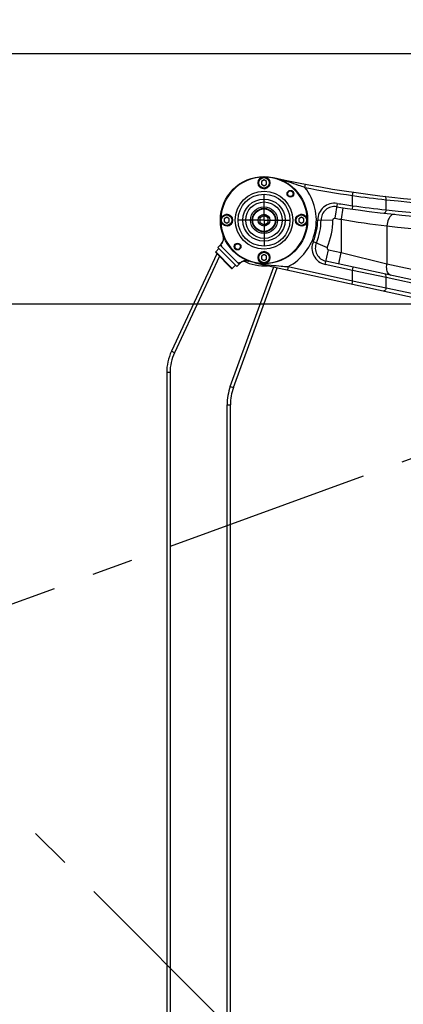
# Model space of a CAD drawing. Header units: millimetres. Extents: x 0 to 5945, y 0 to 4205.
# Tile 64 of 80: x 2676 to 2905, y 2986 to 3573. Entities that reach past the tile are written whole.
import ezdxf

# ---------------------------------------------------------------- set-up
doc = ezdxf.new("R2010")
doc.units = ezdxf.units.MM
doc.header["$LTSCALE"] = 326.975
doc.linetypes.add('CENTER', pattern=[0.6, 0.375, -0.075, 0.075, -0.075])
doc.layers.get('0').update_dxf_attribs({"linetype": 'CONTINUOUS'})
for name, color, linetype in [('204104000008_DXF_DIMENSION', 7, 'CONTINUOUS'), ('304102000077_DXF_DIMENSION', 7, 'CONTINUOUS'), ('304102000080_DXF_DIMENSION', 7, 'CONTINUOUS'), ('304102000082_DXF_AXIS', 7, 'CONTINUOUS'), ('304102000082DXF_CONTINUOUS_LINE', 7, 'CONTINUOUS'), ('304103000031DXF_CONTINUOUS_LINE', 7, 'CONTINUOUS'), ('304104000212DXF_CONTINUOUS_LINE', 7, 'CONTINUOUS'), ('501023000069DXF_CONTINUOUS_LINE', 7, 'CONTINUOUS'), ('604006000001DXF_CONTINUOUS_LINE', 7, 'CONTINUOUS'), ('604007000001DXF_CONTINUOUS_LINE', 7, 'CONTINUOUS'), ('626001000001DXF_CONTINUOUS_LINE', 7, 'CONTINUOUS'), ('DEFAULT_1', 7, 'CENTER')]:
    doc.layers.add(name, color=color, linetype=linetype)
doc.styles.get("Standard").update_dxf_attribs({"font": 'txt', "width": 0.7})
doc.dimstyles.new('DIMSTYLE_2', dxfattribs={"dimtxt": 17.5, "dimasz": 15, "dimexe": 2, "dimexo": 0.2, "dimgap": 0.875, "dimtad": 1, "dimdec": 0, "dimdsep": 46, "dimtxsty": 'Standard', "dimblk": '_FILLED', "dimblk1": '_FILLED', "dimblk2": '_FILLED', "dimcen": 0.09, "dimclrt": 5, "dimazin": 2, "dimtfac": 1, "dimtdec": 0, "dimtofl": 0, "dimtmove": 0, "dimatfit": 3, "dimldrblk": '_FILLED', "dimfxl": 0, "dimtolj": 1, "dimarcsym": 0})
doc.dimstyles.new('DIMSTYLE_6', dxfattribs={"dimtxt": 17.5, "dimasz": 15, "dimexe": 2, "dimexo": 0.2, "dimgap": 0.875, "dimtad": 1, "dimdsep": 46, "dimtxsty": 'Standard', "dimblk": '_FILLED', "dimblk1": '_FILLED', "dimblk2": '_FILLED', "dimcen": 0.09, "dimclrt": 5, "dimazin": 2, "dimtp": 0.01, "dimtm": 0.01, "dimtfac": 1, "dimtofl": 0, "dimtmove": 0, "dimatfit": 3, "dimldrblk": '_FILLED', "dimfxl": 0, "dimtolj": 1, "dimarcsym": 0})

# ---------------------------------------------------------------- blocks, each defined once
blk = doc.blocks.new('_FILLED')
at = {"color": 0, "linetype": 'ByBlock'}
blk.add_solid([(0, 0), (-1, 0.117), (-1, -0.117)], dxfattribs=at)
blk = doc.blocks.new('*D2')
at = {"layer": '204104000008_DXF_DIMENSION', "color": 2, "linetype": 'Continuous'}
for p, q in [((2279.72, 3242.86), (2279.72, 3790.17)), ((2912.61, 3366.36), (2912.61, 3790.17)), ((2279.72, 3780.17), (2596.16, 3780.17)), ((2912.61, 3780.17), (2596.16, 3780.17))]:
    blk.add_line(p, q, dxfattribs=at)
at = {"layer": '204104000008_DXF_DIMENSION', "color": 2, "linetype": 'Continuous', "xscale": 15, "yscale": 15, "zscale": 15, "rotation": 180}
blk.add_blockref('_FILLED', (2279.72, 3780.17), dxfattribs=at)
at = {"layer": '204104000008_DXF_DIMENSION', "color": 2, "linetype": 'Continuous', "xscale": 15, "yscale": 15, "zscale": 15}
blk.add_blockref('_FILLED', (2912.61, 3780.17), dxfattribs=at)
blk = doc.blocks.new('*D17')
at = {"layer": '304102000080_DXF_DIMENSION', "color": 2, "linetype": 'Continuous'}
for p, q in [((4067.7, 3552.17), (1934.99, 3552.17)), ((1944.99, 3552.17), (1944.99, 2875.92)), ((1944.99, 2199.67), (1944.99, 2875.92)), ((2767.49, 2199.67), (1934.99, 2199.67))]:
    blk.add_line(p, q, dxfattribs=at)
at = {"layer": '304102000080_DXF_DIMENSION', "color": 2, "linetype": 'Continuous', "xscale": 15, "yscale": 15, "zscale": 15}
for p, rotation in [((1944.99, 3552.17), 90), ((1944.99, 2199.67), 270)]:
    blk.add_blockref('_FILLED', p, dxfattribs=dict(at, rotation=rotation))
blk = doc.blocks.new('*D24')
at = {"layer": '304102000077_DXF_DIMENSION', "color": 2, "linetype": 'Continuous'}
for p, q in [((3045.61, 3403.17), (2139.82, 3403.17)), ((2149.82, 3403.17), (2149.82, 3038.17)), ((2149.82, 2673.17), (2149.82, 3038.17)), ((3096.61, 2673.17), (2139.82, 2673.17))]:
    blk.add_line(p, q, dxfattribs=at)
at = {"layer": '304102000077_DXF_DIMENSION', "color": 2, "linetype": 'Continuous', "xscale": 15, "yscale": 15, "zscale": 15}
for p, rotation in [((2149.82, 3403.17), 90), ((2149.82, 2673.17), 270)]:
    blk.add_blockref('_FILLED', p, dxfattribs=dict(at, rotation=rotation))

msp = doc.modelspace()

# ---------------------------------------------------------------- linework, layer by layer
at = {"layer": '304102000082_DXF_AXIS', "color": 7, "linetype": 'CENTER'}
for q in [(2821.604, 3468.172), (2806.604, 3453.172), (2821.604, 3438.172), (2836.604, 3453.172)]:
    msp.add_line((2821.604, 3453.172), q, dxfattribs=at)
at = {"layer": '304102000082DXF_CONTINUOUS_LINE', "color": 9, "linetype": 'Continuous'}
for p, q in [((2845.995, 3472.622), (2846.371, 3474.586)), ((2874.392, 3467.841), (2874.679, 3469.821)), ((2874.392, 3461.779), (2874.392, 3467.841)), ((2865.171, 3463.174), (2863.76, 3454.285)), ((2874.392, 3461.779), (2874.107, 3459.799)), ((2894.392, 3459.33), (2894.392, 3465.369)), ((2868.675, 3460.605), (2867.619, 3453.685)), ((2853.604, 3453.268), (2862.604, 3453.295)), ((2867.618, 3453.685), (2867.618, 3433.919)), ((2894.853, 3449.702), (2894.852, 3427.143)), ((2850.996, 3440.519), (2859.262, 3436.961)), ((2858.049, 3426.795), (2859.968, 3435.588)), ((2859.968, 3435.588), (2867.618, 3433.919)), ((2866.127, 3427.079), (2867.619, 3433.918)), ((2867.618, 3433.919), (2894.852, 3427.143)), ((2874.39, 3423.229), (2858.049, 3426.795)), ((2894.852, 3427.143), (2997.048, 3404.84)), ((2835.958, 3425.475), (2835.532, 3423.521)), ((2835.959, 3425.475), (2874.39, 3417.088)), ((2874.39, 3417.088), (2874.39, 3423.229)), ((2894.393, 3419.082), (2874.39, 3423.229)), ((2874.392, 3423.228), (2874.818, 3425.182)), ((2874.392, 3417.087), (2873.965, 3415.133)), ((2874.39, 3417.088), (2894.393, 3412.94)), ((2894.393, 3412.94), (2894.393, 3419.082)), ((3008.328, 3394.217), (2894.393, 3419.082)), ((2894.393, 3412.94), (3008.328, 3388.075))]:
    msp.add_line(p, q, dxfattribs=at)
at = {"layer": '304102000082DXF_CONTINUOUS_LINE', "color": 7, "linetype": 'Continuous'}
for p, q in [((2796.047, 3438.929), (2795.441, 3438.323)), ((2806.754, 3427.009), (2795.441, 3438.323)), ((2796.357, 3439.269), (2796.237, 3439.13)), ((2796.469, 3439.409), (2796.357, 3439.269)), ((2796.573, 3439.549), (2796.469, 3439.409)), ((2796.671, 3439.69), (2796.573, 3439.549)), ((2807.361, 3427.616), (2806.754, 3427.009)), ((2807.361, 3427.616), (2807.454, 3427.707)), ((2807.427, 3427.681), (2807.556, 3427.801)), ((2807.454, 3427.707), (2807.647, 3427.88)), ((2807.556, 3427.801), (2807.704, 3427.929)), ((2807.647, 3427.88), (2807.846, 3428.042)), ((2807.846, 3428.042), (2808.052, 3428.192)), ((2808.011, 3428.164), (2808.169, 3428.271)), ((2808.052, 3428.192), (2808.262, 3428.33)), ((2808.423, 3428.426), (2808.473, 3428.453)), ((2808.473, 3428.453), (2808.534, 3428.486)), ((2808.824, 3428.631), (2808.992, 3428.703)), ((2810.653, 3429.074), (2810.811, 3429.08)), ((2810.675, 3429.075), (2810.882, 3429.08)), ((2816.06, 3427.77), (3088.261, 3368.366)), ((3039.093, 3389.331), (2858.475, 3428.749))]:
    msp.add_line(p, q, dxfattribs=at)
for points in [[(2796.237, 3439.13), (2796.109, 3438.993), (2796.047, 3438.929)], [(2796.927, 3440.118), (2796.846, 3439.972), (2796.761, 3439.831), (2796.671, 3439.69)], [(2807.704, 3427.929), (2807.856, 3428.049), (2808.011, 3428.164)], [(2808.169, 3428.271), (2808.33, 3428.371), (2808.423, 3428.426)], [(2808.262, 3428.33), (2808.477, 3428.456), (2808.502, 3428.47)], [(2808.502, 3428.47), (2808.696, 3428.57), (2808.917, 3428.672)], [(2808.534, 3428.486), (2808.658, 3428.551), (2808.824, 3428.631)], [(2808.917, 3428.672), (2809.139, 3428.761), (2809.363, 3428.839), (2809.586, 3428.905)], [(2808.992, 3428.703), (2809.16, 3428.769), (2809.329, 3428.828), (2809.498, 3428.881), (2809.667, 3428.927), (2809.835, 3428.966)], [(2809.586, 3428.905), (2809.808, 3428.96), (2810.029, 3429.004), (2810.248, 3429.038), (2810.463, 3429.061), (2810.675, 3429.075)], [(2809.835, 3428.966), (2810.001, 3429), (2810.167, 3429.027), (2810.331, 3429.048), (2810.493, 3429.064)], [(2810.811, 3429.08), (2810.966, 3429.08), (2811.118, 3429.075)], [(2810.882, 3429.08), (2811.085, 3429.077), (2811.282, 3429.065)], [(2811.267, 3429.067), (2811.412, 3429.054), (2811.553, 3429.037), (2811.69, 3429.017)], [(2811.282, 3429.065), (2811.472, 3429.047), (2811.656, 3429.022), (2811.831, 3428.992), (2811.996, 3428.958), (2812.151, 3428.92), (2812.293, 3428.881)], [(2811.821, 3428.994), (2811.948, 3428.968), (2812.069, 3428.941), (2812.183, 3428.912)], [(2812.289, 3428.882), (2812.417, 3428.843), (2812.49, 3428.819)], [(2812.387, 3428.853), (2812.467, 3428.827), (2812.499, 3428.816)]]:
    msp.add_lwpolyline(points, dxfattribs=at)
for centre, radius, start, end in [((2966.642, 4102.551), 639.378, 257.409661, 277.879982), ((2863.604, 3453.298), 8, 80.982188, 180.171098), ((2966.642, 4102.551), 649.378, 260.982187, 279.43674), ((2821.604, 3453.172), 34, 336.708336, 0.171098), ((2792.512, 3442.465), 5, 315.000001, 19.350254), ((2860.181, 3436.565), 8, 156.708336, 257.688911), ((2810.896, 3424.08), 5, 76.065542, 134.999998)]:
    msp.add_arc(centre, radius, start, end, dxfattribs=at)
at = {"layer": '304102000082DXF_CONTINUOUS_LINE', "color": 9, "linetype": 'Continuous'}
for centre, radius, start, end in [((2821.604, 3453.172), 31.196, 297.396652, 38.568571), ((2966.642, 4102.551), 641.378, 259.157736, 261.730377), ((2971.4, 4170.464), 709.288, 262.139116, 263.767054), ((2863.604, 3453.298), 10, 80.982187, 180.171098), ((2966.642, 4102.551), 647.378, 260.982187, 261.80755), ((2971.395, 4171.071), 715.894, 262.2125, 263.825187), ((2967.674, 4103.825), 642.648, 263.452161, 273.627038), ((2967.674, 4103.813), 648.636, 263.512925, 273.593562), ((2821.604, 3453.172), 32, 336.708336, 0.171098), ((2821.604, 3453.172), 41, 336.708336, 0.171098), ((2863.604, 3453.298), 1, 80.982187, 180.171098), ((2966.642, 4102.551), 656.378, 260.982187, 261.322965), ((2954.808, 3954.743), 508.588, 260.128627, 263.229841), ((2962.855, 4103.534), 657.359, 264.062263, 272.981483), ((2812.865, 3441.415), 17.005, 190.687955, 193.555851), ((2860.181, 3436.565), 10, 156.708336, 257.688911), ((2860.181, 3436.565), 1, 156.708336, 257.688911), ((2809.848, 3444.44), 17.011, 256.443563, 259.30537)]:
    msp.add_arc(centre, radius, start, end, dxfattribs=at)
for points, knots in [([(2845.995, 3472.622), (2844.724, 3473.052), (2839.729, 3474.769), (2834.712, 3476.442), (2830.903, 3477.453)], [0, 0, 0, 0, 0.254048, 1, 1, 1, 1]), ([(2894.392, 3465.369), (2894.413, 3465.613), (2894.425, 3466.294), (2894.106, 3467.3), (2893.62, 3467.356)], [0, 0, 0, 0, 0.333585, 1, 1, 1, 1]), ([(2894.392, 3459.33), (2894.369, 3459.064), (2894.251, 3458.331), (2893.699, 3457.282), (2893.165, 3457.343)], [0, 0, 0, 0, 0.3320603, 1, 1, 1, 1]), ([(2899.389, 3456.664), (2898.856, 3456.72), (2897.189, 3456.161), (2895.51, 3453.478), (2894.951, 3451.07), (2894.851, 3449.702)], [0, 0, 0, 0, 0.1792985, 0.5411646, 1, 1, 1, 1]), ([(2796.156, 3438.261), (2796.125, 3438.426), (2796.052, 3438.497), (2796.081, 3438.978), (2796.047, 3438.929)], [0, 0, 0, 0, 0.7405987, 1, 1, 1, 1]), ([(2807.361, 3427.616), (2807.312, 3427.583), (2807.065, 3427.715), (2806.856, 3427.694), (2806.691, 3427.725)], [0, 0, 0, 0, 0.2594146, 1, 1, 1, 1]), ([(2819.886, 3427.229), (2823.849, 3426.546), (2829.222, 3426.003), (2834.594, 3425.583), (2835.959, 3425.475)], [0, 0, 0, 0, 0.746063, 1, 1, 1, 1]), ([(2897.171, 3420.304), (2896.712, 3420.404), (2895.475, 3421.245), (2894.628, 3423.839), (2894.671, 3425.966), (2894.851, 3427.143)], [0, 0, 0, 0, 0.1819659, 0.5390765, 1, 1, 1, 1]), ([(2894.392, 3419.082), (2894.429, 3419.314), (2894.493, 3419.961), (2894.273, 3420.937), (2893.818, 3421.036)], [0, 0, 0, 0, 0.3350451, 1, 1, 1, 1]), ([(2894.392, 3412.941), (2894.347, 3412.668), (2894.165, 3411.925), (2893.509, 3410.868), (2892.965, 3410.987)], [0, 0, 0, 0, 0.3316866, 1, 1, 1, 1])]:
    msp.add_open_spline(points, degree=3, knots=knots, dxfattribs=at)
at = {"layer": '304103000031DXF_CONTINUOUS_LINE', "color": 7, "linetype": 'Continuous'}
for p, q in [((2797.259, 3441.19), (2796.372, 3439.288)), ((2793.52, 3433.173), (2766.414, 3375.044)), ((2803.413, 3353.489), (2829.39, 3424.861)), ((2763.604, 3362.366), (2763.604, 2813.979)), ((2801.604, 2833.116), (2801.604, 3343.228))]:
    msp.add_line(p, q, dxfattribs=at)
at = {"layer": '304103000031DXF_CONTINUOUS_LINE', "color": 9, "linetype": 'Continuous'}
for p, q in [((2796.746, 3439.731), (2796.608, 3439.795)), ((2795.025, 3431.668), (2768.227, 3374.199)), ((2801.534, 3354.173), (2827.419, 3425.291)), ((2768.227, 3374.199), (2766.414, 3375.044)), ((2765.604, 3362.366), (2763.604, 3362.366)), ((2765.604, 3362.366), (2765.604, 2813.979)), ((2801.534, 3354.173), (2803.413, 3353.489)), ((2799.604, 2833.116), (2799.604, 3343.228)), ((2799.604, 3343.228), (2801.604, 3343.228))]:
    msp.add_line(p, q, dxfattribs=at)
for centre, radius, start, end in [((2821.604, 3453.172), 27.198, 243.392912, 274.574541), ((2793.604, 3362.366), 28, 155, 180), ((2831.604, 3343.228), 32, 160, 180)]:
    msp.add_arc(centre, radius, start, end, dxfattribs=at)
at = {"layer": '304103000031DXF_CONTINUOUS_LINE', "color": 7, "linetype": 'Continuous'}
for centre, start in [((2793.604, 3362.366), 155), ((2831.604, 3343.228), 160)]:
    msp.add_arc(centre, 30, start, 180, dxfattribs=at)
at = {"layer": '304104000212DXF_CONTINUOUS_LINE', "color": 7, "linetype": 'Continuous'}
for centre, radius in [((2821.604, 3453.172), 26), ((2837.337, 3468.906), 2), ((2837.337, 3468.906), 1.65), ((2805.871, 3437.439), 2), ((2805.871, 3437.439), 1.65)]:
    msp.add_circle(centre, radius, dxfattribs=at)
at = {"layer": '304104000212DXF_CONTINUOUS_LINE', "color": 9, "linetype": 'Continuous'}
for radius in [17.196, 15.464, 12.577, 10.845]:
    msp.add_circle((2821.604, 3453.172), radius, dxfattribs=at)
at = {"layer": '304104000212DXF_CONTINUOUS_LINE', "color": 7, "linetype": 'Continuous'}
for start, end in [(91.848679, 178.205377), (1.79383, 88.151637), (181.79383, 268.151637), (271.848679, 358.205377)]:
    msp.add_arc((2821.604, 3453.172), 25.7, start, end, dxfattribs=at)
at = {"layer": '501023000069DXF_CONTINUOUS_LINE', "color": 7, "linetype": 'Continuous'}
for p, q in [((2821.604, 3477.154), (2820.104, 3476.288)), ((2820.104, 3476.288), (2820.104, 3474.556)), ((2820.104, 3474.556), (2821.604, 3473.69)), ((2823.104, 3476.288), (2821.604, 3477.154)), ((2821.604, 3473.69), (2823.104, 3474.556)), ((2823.104, 3474.556), (2823.104, 3476.288)), ((2799.354, 3454.904), (2797.854, 3454.038)), ((2797.854, 3454.038), (2797.854, 3452.306)), ((2797.854, 3452.306), (2799.354, 3451.44)), ((2800.854, 3454.038), (2799.354, 3454.904)), ((2799.354, 3451.44), (2800.854, 3452.306)), ((2800.854, 3452.306), (2800.854, 3454.038)), ((2843.854, 3454.904), (2842.354, 3454.038)), ((2842.354, 3454.038), (2842.354, 3452.306)), ((2842.354, 3452.306), (2843.854, 3451.44)), ((2845.354, 3454.038), (2843.854, 3454.904)), ((2843.854, 3451.44), (2845.354, 3452.306)), ((2845.354, 3452.306), (2845.354, 3454.038)), ((2821.604, 3432.654), (2820.104, 3431.788)), ((2820.104, 3431.788), (2820.104, 3430.056)), ((2823.104, 3431.788), (2821.604, 3432.654)), ((2823.104, 3430.056), (2823.104, 3431.788)), ((2820.104, 3430.056), (2821.604, 3429.19)), ((2821.604, 3429.19), (2823.104, 3430.056))]:
    msp.add_line(p, q, dxfattribs=at)
for centre in [(2821.604, 3475.422), (2799.354, 3453.172), (2843.854, 3453.172), (2821.604, 3430.922)]:
    msp.add_circle(centre, 3.5, dxfattribs=at)
at = {"layer": '501023000069DXF_CONTINUOUS_LINE', "color": 9, "linetype": 'Continuous'}
for centre in [(2821.604, 3475.422), (2799.354, 3453.172), (2843.854, 3453.172), (2821.604, 3430.922)]:
    msp.add_circle(centre, 3.1, dxfattribs=at)
at = {"layer": '604006000001DXF_CONTINUOUS_LINE', "color": 7, "linetype": 'Continuous'}
for centre, start, end in [((2821.604, 3475.422), 98.229608, 261.770392), ((2821.604, 3475.422), 270, 95.356016), ((2799.354, 3453.172), 278.229608, 98.229608), ((2843.854, 3453.172), 278.229608, 98.229608), ((2821.604, 3430.922), 278.229608, 261.770392), ((2821.604, 3430.922), 270, 275.356016)]:
    msp.add_arc(centre, 3.5, start, end, dxfattribs=at)
at = {"layer": '604007000001DXF_CONTINUOUS_LINE', "color": 7, "linetype": 'Continuous'}
for p, q in [((2795.441, 3438.323), (2794.027, 3436.909)), ((2796.822, 3436.941), (2795.441, 3438.323)), ((2805.34, 3425.595), (2794.027, 3436.909)), ((2806.754, 3427.009), (2805.34, 3425.595)), ((2805.373, 3428.391), (2806.754, 3427.009))]:
    msp.add_line(p, q, dxfattribs=at)
msp.add_circle((2821.604, 3453.172), 8, dxfattribs=at)
at = {"layer": '626001000001DXF_CONTINUOUS_LINE', "color": 7, "linetype": 'Continuous'}
for p, q in [((2821.604, 3456.022), (2819.104, 3454.541)), ((2824.104, 3454.541), (2821.604, 3456.022)), ((2819.104, 3454.541), (2819.104, 3451.804)), ((2819.104, 3451.804), (2821.604, 3450.322)), ((2821.604, 3450.322), (2824.104, 3451.804)), ((2824.104, 3451.804), (2824.104, 3454.541)), ((2794.734, 3436.202), (2792.824, 3434.293)), ((2802.3, 3424.393), (2792.824, 3433.868)), ((2804.633, 3426.302), (2802.724, 3424.393))]:
    msp.add_line(p, q, dxfattribs=at)
at = {"layer": '626001000001DXF_CONTINUOUS_LINE', "color": 9, "linetype": 'Continuous'}
msp.add_line((2802.724, 3424.393), (2792.824, 3434.293), dxfattribs=at)
at = {"layer": '626001000001DXF_CONTINUOUS_LINE', "color": 7, "linetype": 'Continuous'}
for radius in [7, 3.5]:
    msp.add_circle((2821.604, 3453.172), radius, dxfattribs=at)
at = {"layer": '626001000001DXF_CONTINUOUS_LINE', "color": 9, "linetype": 'Continuous'}
msp.add_circle((2821.604, 3453.172), 6.7, dxfattribs=at)
at = {"layer": '626001000001DXF_CONTINUOUS_LINE', "color": 7, "linetype": 'Continuous'}
for centre, start, end in [((2793.037, 3434.081), 135, 225), ((2802.512, 3424.605), 225, 315)]:
    msp.add_arc(centre, 0.3, start, end, dxfattribs=at)
at = {"layer": 'DEFAULT_1', "color": 2, "linetype": 'CENTER'}
for q in [(3314.384, 3458.636), (3097.611, 2675.672)]:
    msp.add_line((2581.423, 3191.86), q, dxfattribs=at)

# ---------------------------------------------------------------- dimensions: what is measured, and where the dimension line sits
at = {"layer": '204104000008_DXF_DIMENSION', "color": 2, "linetype": 'Continuous'}
dim = msp.add_linear_dim(base=(2279.716, 3780.169), p1=(2912.611, 3366.157), p2=(2279.716, 3242.66), angle=180, dimstyle='DIMSTYLE_2', dxfattribs=at)
dim.commit()
dim.dimension.update_dxf_attribs({"geometry": '*D2', "text_midpoint": (2577.789, 3780.169), "dimtype": 160})
at = {"layer": '304102000077_DXF_DIMENSION', "color": 2, "linetype": 'Continuous'}
dim = msp.add_linear_dim(base=(2149.821, 3403.172), p1=(3096.811, 2673.172), p2=(3045.811, 3403.172), angle=90, dimstyle='DIMSTYLE_6', dxfattribs=at)
dim.commit()
dim.dimension.update_dxf_attribs({"geometry": '*D24', "text_midpoint": (2149.821, 3019.797), "dimtype": 160})
at = {"layer": '304102000080_DXF_DIMENSION', "color": 2, "linetype": 'Continuous'}
dim = msp.add_linear_dim(base=(1944.991, 2199.672), p1=(4067.903, 3552.172), p2=(2767.688, 2199.672), angle=270, dimstyle='DIMSTYLE_6', dxfattribs=at)
dim.commit()
dim.dimension.update_dxf_attribs({"geometry": '*D17', "text_midpoint": (1944.991, 2839.172), "dimtype": 160})

doc.saveas('drawing.dxf')
